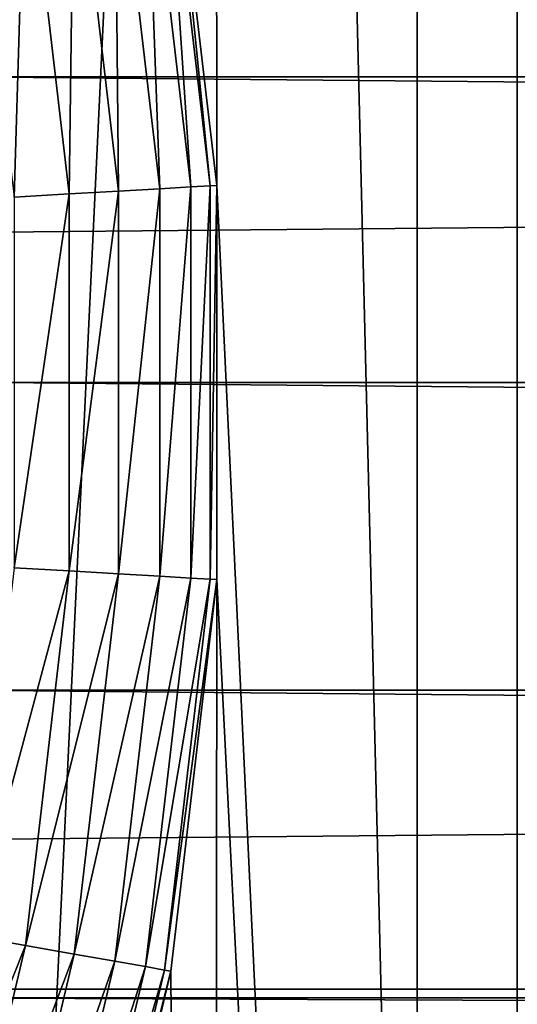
# Model space of a CAD drawing. Header units: millimetres. Extents: x -128 to 173, y -40 to 30.
# Tile 88 of 256: x -64.28 to -62.37, y -2.38 to 1.39. Entities that reach past the tile are written whole.
import ezdxf

# ---------------------------------------------------------------- set-up
doc = ezdxf.new("R2010")
doc.units = ezdxf.units.MM
doc.header["$LTSCALE"] = 56.728605
for name, color, linetype in [('159', 7, 'CONTINUOUS'), ('187', 7, 'CONTINUOUS'), ('188', 7, 'CONTINUOUS'), ('193', 7, 'CONTINUOUS'), ('3', 7, 'CONTINUOUS'), ('4', 7, 'CONTINUOUS')]:
    doc.layers.add(name, color=color, linetype=linetype)

msp = doc.modelspace()

# ---------------------------------------------------------------- linework, layer by layer
at = {"layer": '159', "color": 7, "linetype": 'CONTINUOUS'}
for points in [[(-63.7401, 0.7432, -47.9762), (-63.7951, 2.2402, -48.1659), (-63.9126, 2.2195, -47.9762), (-63.7401, 0.7432, -47.9762)], [(-63.621, 0.7501, -48.1659), (-63.7222, 2.2531, -48.3775), (-63.7951, 2.2402, -48.1659), (-63.621, 0.7501, -48.1659)], [(-63.621, 0.7501, -48.1659), (-63.7951, 2.2402, -48.1659), (-63.7401, 0.7432, -47.9762), (-63.621, 0.7501, -48.1659)], [(-63.547, 0.7544, -48.3775), (-63.6975, 2.2574, -48.6), (-63.7222, 2.2531, -48.3775), (-63.547, 0.7544, -48.3775)], [(-63.547, 0.7544, -48.3775), (-63.7222, 2.2531, -48.3775), (-63.621, 0.7501, -48.1659), (-63.547, 0.7544, -48.3775)], [(-63.522, 0.7559, -48.6), (-63.6975, 2.2574, -48.6), (-63.547, 0.7544, -48.3775), (-63.522, 0.7559, -48.6)], [(-64.088, 0.7229, -47.6986), (-64.0688, 2.192, -47.8177), (-64.2558, 2.159, -47.6986), (-64.088, 0.7229, -47.6986)], [(-63.8984, 0.734, -47.8177), (-64.0688, 2.192, -47.8177), (-64.088, 0.7229, -47.6986), (-63.8984, 0.734, -47.8177)], [(-63.8984, 0.734, -47.8177), (-63.9126, 2.2195, -47.9762), (-64.0688, 2.192, -47.8177), (-63.8984, 0.734, -47.8177)], [(-63.7401, 0.7432, -47.9762), (-63.9126, 2.2195, -47.9762), (-63.8984, 0.734, -47.8177), (-63.7401, 0.7432, -47.9762)], [(-64.2992, 0.7106, -47.6248), (-64.2558, 2.159, -47.6986), (-64.4642, 2.1222, -47.6248), (-64.2992, 0.7106, -47.6248)], [(-64.088, 0.7229, -47.6986), (-64.2558, 2.159, -47.6986), (-64.2992, 0.7106, -47.6248), (-64.088, 0.7229, -47.6986)], [(-63.522, -0.7559, -48.6), (-63.522, 0.7559, -48.6), (-63.547, -0.7544, -48.3775), (-63.522, -0.7559, -48.6)], [(-63.547, -0.7544, -48.3775), (-63.522, 0.7559, -48.6), (-63.547, 0.7544, -48.3775), (-63.547, -0.7544, -48.3775)], [(-64.088, -0.7229, -47.6986), (-64.088, 0.7229, -47.6986), (-64.2992, -0.7106, -47.6248), (-64.088, -0.7229, -47.6986)], [(-64.2992, -0.7106, -47.6248), (-64.088, 0.7229, -47.6986), (-64.2992, 0.7106, -47.6248), (-64.2992, -0.7106, -47.6248)], [(-63.8984, -0.734, -47.8177), (-63.8984, 0.734, -47.8177), (-64.088, -0.7229, -47.6986), (-63.8984, -0.734, -47.8177)], [(-64.088, -0.7229, -47.6986), (-63.8984, 0.734, -47.8177), (-64.088, 0.7229, -47.6986), (-64.088, -0.7229, -47.6986)], [(-63.7401, -0.7432, -47.9762), (-63.7401, 0.7432, -47.9762), (-63.8984, -0.734, -47.8177), (-63.7401, -0.7432, -47.9762)], [(-63.8984, -0.734, -47.8177), (-63.7401, 0.7432, -47.9762), (-63.8984, 0.734, -47.8177), (-63.8984, -0.734, -47.8177)], [(-63.621, -0.7501, -48.1659), (-63.621, 0.7501, -48.1659), (-63.7401, -0.7432, -47.9762), (-63.621, -0.7501, -48.1659)], [(-63.7401, -0.7432, -47.9762), (-63.621, 0.7501, -48.1659), (-63.7401, 0.7432, -47.9762), (-63.7401, -0.7432, -47.9762)], [(-63.547, -0.7544, -48.3775), (-63.547, 0.7544, -48.3775), (-63.621, -0.7501, -48.1659), (-63.547, -0.7544, -48.3775)], [(-63.621, -0.7501, -48.1659), (-63.547, 0.7544, -48.3775), (-63.621, 0.7501, -48.1659), (-63.621, -0.7501, -48.1659)], [(-64.4642, -2.1222, -47.6248), (-64.088, -0.7229, -47.6986), (-64.2992, -0.7106, -47.6248), (-64.4642, -2.1222, -47.6248)], [(-64.2558, -2.159, -47.6986), (-64.088, -0.7229, -47.6986), (-64.4642, -2.1222, -47.6248), (-64.2558, -2.159, -47.6986)], [(-64.2558, -2.159, -47.6986), (-63.8984, -0.734, -47.8177), (-64.088, -0.7229, -47.6986), (-64.2558, -2.159, -47.6986)], [(-64.0688, -2.192, -47.8177), (-63.8984, -0.734, -47.8177), (-64.2558, -2.159, -47.6986), (-64.0688, -2.192, -47.8177)], [(-64.0688, -2.192, -47.8177), (-63.7401, -0.7432, -47.9762), (-63.8984, -0.734, -47.8177), (-64.0688, -2.192, -47.8177)], [(-63.9126, -2.2195, -47.9762), (-63.7401, -0.7432, -47.9762), (-64.0688, -2.192, -47.8177), (-63.9126, -2.2195, -47.9762)], [(-63.9126, -2.2195, -47.9762), (-63.621, -0.7501, -48.1659), (-63.7401, -0.7432, -47.9762), (-63.9126, -2.2195, -47.9762)], [(-63.7951, -2.2402, -48.1659), (-63.621, -0.7501, -48.1659), (-63.9126, -2.2195, -47.9762), (-63.7951, -2.2402, -48.1659)], [(-63.7951, -2.2402, -48.1659), (-63.547, -0.7544, -48.3775), (-63.621, -0.7501, -48.1659), (-63.7951, -2.2402, -48.1659)], [(-63.7222, -2.2531, -48.3775), (-63.547, -0.7544, -48.3775), (-63.7951, -2.2402, -48.1659), (-63.7222, -2.2531, -48.3775)], [(-63.7222, -2.2531, -48.3775), (-63.522, -0.7559, -48.6), (-63.547, -0.7544, -48.3775), (-63.7222, -2.2531, -48.3775)], [(-63.6975, -2.2574, -48.6), (-63.522, -0.7559, -48.6), (-63.7222, -2.2531, -48.3775), (-63.6975, -2.2574, -48.6)], [(-64.792, -3.5051, -47.6248), (-64.2558, -2.159, -47.6986), (-64.4642, -2.1222, -47.6248), (-64.792, -3.5051, -47.6248)], [(-64.5892, -3.5658, -47.6986), (-64.2558, -2.159, -47.6986), (-64.792, -3.5051, -47.6248), (-64.5892, -3.5658, -47.6986)], [(-64.5892, -3.5658, -47.6986), (-64.0688, -2.192, -47.8177), (-64.2558, -2.159, -47.6986), (-64.5892, -3.5658, -47.6986)], [(-64.4073, -3.6203, -47.8177), (-64.0688, -2.192, -47.8177), (-64.5892, -3.5658, -47.6986), (-64.4073, -3.6203, -47.8177)], [(-64.4073, -3.6203, -47.8177), (-63.9126, -2.2195, -47.9762), (-64.0688, -2.192, -47.8177), (-64.4073, -3.6203, -47.8177)], [(-64.2554, -3.6658, -47.9762), (-63.9126, -2.2195, -47.9762), (-64.4073, -3.6203, -47.8177), (-64.2554, -3.6658, -47.9762)], [(-64.2554, -3.6658, -47.9762), (-63.7951, -2.2402, -48.1659), (-63.9126, -2.2195, -47.9762), (-64.2554, -3.6658, -47.9762)], [(-64.1411, -3.7, -48.1659), (-63.7951, -2.2402, -48.1659), (-64.2554, -3.6658, -47.9762), (-64.1411, -3.7, -48.1659)], [(-64.1411, -3.7, -48.1659), (-63.7222, -2.2531, -48.3775), (-63.7951, -2.2402, -48.1659), (-64.1411, -3.7, -48.1659)], [(-64.0702, -3.7213, -48.3775), (-63.7222, -2.2531, -48.3775), (-64.1411, -3.7, -48.1659), (-64.0702, -3.7213, -48.3775)], [(-64.0702, -3.7213, -48.3775), (-63.6975, -2.2574, -48.6), (-63.7222, -2.2531, -48.3775), (-64.0702, -3.7213, -48.3775)], [(-64.0461, -3.7284, -48.6), (-63.6975, -2.2574, -48.6), (-64.0702, -3.7213, -48.3775), (-64.0461, -3.7284, -48.6)]]:
    msp.add_3dface(points, dxfattribs=at)
at = {"layer": '187', "color": 7, "linetype": 'CONTINUOUS'}
for points in [[(-63.522, 0.7559, -67.8), (-63.5447, 24.2571, -67.8), (-63.6975, 2.2574, -67.8), (-63.522, 0.7559, -67.8)], [(-62.3695, 23.5919, -67.8), (-63.5447, 24.2571, -67.8), (-62.3695, -23.5919, -67.8), (-62.3695, 23.5919, -67.8)], [(-62.3695, -23.5919, -67.8), (-63.5447, 24.2571, -67.8), (-63.522, 0.7559, -67.8), (-62.3695, -23.5919, -67.8)], [(-61.2286, -22.8699, -67.8), (-62.3695, 23.5919, -67.8), (-62.3695, -23.5919, -67.8), (-61.2286, -22.8699, -67.8)], [(-63.522, -0.7559, -67.8), (-62.3695, -23.5919, -67.8), (-63.522, 0.7559, -67.8), (-63.522, -0.7559, -67.8)], [(-63.6975, -2.2574, -67.8), (-63.5447, -24.2572, -67.8), (-63.522, -0.7559, -67.8), (-63.6975, -2.2574, -67.8)], [(-63.5447, -24.2572, -67.8), (-62.3695, -23.5919, -67.8), (-63.522, -0.7559, -67.8), (-63.5447, -24.2572, -67.8)], [(-64.0461, -3.7284, -67.8), (-63.5447, -24.2572, -67.8), (-63.6975, -2.2574, -67.8), (-64.0461, -3.7284, -67.8)]]:
    msp.add_3dface(points, dxfattribs=at)
at = {"layer": '188', "color": 7, "linetype": 'CONTINUOUS'}
for points in [[(-62.7533, 26.6651, -78.8), (-65.3501, -27.851, -78.8), (-65.3501, 27.851, -78.8), (-62.7533, 26.6651, -78.8)], [(-62.7533, -26.6651, -78.8), (-65.3501, -27.851, -78.8), (-62.7533, 26.6651, -78.8), (-62.7533, -26.6651, -78.8)], [(-60.2808, 25.2376, -78.8), (-62.7533, -26.6651, -78.8), (-62.7533, 26.6651, -78.8), (-60.2808, 25.2376, -78.8)], [(-60.2808, -25.2376, -78.8), (-62.7533, -26.6651, -78.8), (-60.2808, 25.2376, -78.8), (-60.2808, -25.2376, -78.8)]]:
    msp.add_3dface(points, dxfattribs=at)
at = {"layer": '193', "color": 7, "linetype": 'CONTINUOUS'}
for points in [[(-63.6975, 2.2574, -48.6), (-63.522, 0.7559, -48.6), (-63.6975, 2.2574, -67.8), (-63.6975, 2.2574, -48.6)], [(-63.522, 0.7559, -48.6), (-63.522, 0.7559, -67.8), (-63.6975, 2.2574, -67.8), (-63.522, 0.7559, -48.6)], [(-63.522, 0.7559, -48.6), (-63.522, -0.7559, -48.6), (-63.522, 0.7559, -67.8), (-63.522, 0.7559, -48.6)], [(-63.522, -0.7559, -48.6), (-63.522, -0.7559, -67.8), (-63.522, 0.7559, -67.8), (-63.522, -0.7559, -48.6)], [(-63.522, -0.7559, -48.6), (-63.6975, -2.2574, -48.6), (-63.522, -0.7559, -67.8), (-63.522, -0.7559, -48.6)], [(-63.6975, -2.2574, -48.6), (-63.6975, -2.2574, -67.8), (-63.522, -0.7559, -67.8), (-63.6975, -2.2574, -48.6)], [(-63.6975, -2.2574, -48.6), (-64.0461, -3.7284, -48.6), (-63.6975, -2.2574, -67.8), (-63.6975, -2.2574, -48.6)], [(-64.0461, -3.7284, -48.6), (-64.0461, -3.7284, -67.8), (-63.6975, -2.2574, -67.8), (-64.0461, -3.7284, -48.6)]]:
    msp.add_3dface(points, dxfattribs=at)
at = {"layer": '3', "color": 7, "linetype": 'CONTINUOUS'}
for points in [[(64.4839, 1.1805, -22.9697), (-64.6702, 2.3483, -22.8798), (64.6726, 2.3593, -22.8787), (64.4839, 1.1805, -22.9697)], [(-64.4829, 1.1719, -22.9701), (-64.6702, 2.3483, -22.8798), (64.4839, 1.1805, -22.9697), (-64.4829, 1.1719, -22.9701)], [(127.5, 0, 23), (127.5, 2.3269, 22.882), (-127.5, 0, 23), (127.5, 0, 23)], [(-127.5, 0, 23), (127.5, 2.3269, 22.882), (-127.5, 2.3269, 22.882), (-127.5, 0, 23)], [(64.4213, 0, -23), (-64.4829, 1.1719, -22.9701), (64.4839, 1.1805, -22.9697), (64.4213, 0, -23)], [(-64.4213, 0, -23), (-64.4829, 1.1719, -22.9701), (64.4213, 0, -23), (-64.4213, 0, -23)]]:
    msp.add_3dface(points, dxfattribs=at)
at = {"layer": '4', "color": 7, "linetype": 'CONTINUOUS'}
for points in [[(127.5, 0, 23), (-127.5, 0, 23), (-127.5, -2.3269, 22.882), (127.5, 0, 23)], [(127.5, -2.3269, 22.882), (127.5, 0, 23), (-127.5, -2.3269, 22.882), (127.5, -2.3269, 22.882)], [(-64.4213, 0, -23), (64.4829, -1.1718, -22.9701), (-64.4839, -1.1805, -22.9697), (-64.4213, 0, -23)], [(-64.4213, 0, -23), (64.4213, 0, -23), (64.4829, -1.1718, -22.9701), (-64.4213, 0, -23)], [(-64.4839, -1.1805, -22.9697), (64.6702, -2.3481, -22.8798), (-64.6726, -2.3594, -22.8787), (-64.4839, -1.1805, -22.9697)], [(64.4829, -1.1718, -22.9701), (64.6702, -2.3481, -22.8798), (-64.4839, -1.1805, -22.9697), (64.4829, -1.1718, -22.9701)], [(127.5, -4.6299, 22.5292), (127.5, -2.3269, 22.882), (-127.5, -4.6299, 22.5292), (127.5, -4.6299, 22.5292)], [(-127.5, -4.6299, 22.5292), (127.5, -2.3269, 22.882), (-127.5, -2.3269, 22.882), (-127.5, -4.6299, 22.5292)], [(-64.6726, -2.3594, -22.8787), (64.8124, -2.9346, -22.812), (-64.8152, -2.9452, -22.8106), (-64.6726, -2.3594, -22.8787)], [(64.6702, -2.3481, -22.8798), (64.8124, -2.9346, -22.812), (-64.6726, -2.3594, -22.8787), (64.6702, -2.3481, -22.8798)]]:
    msp.add_3dface(points, dxfattribs=at)

doc.saveas('drawing.dxf')
